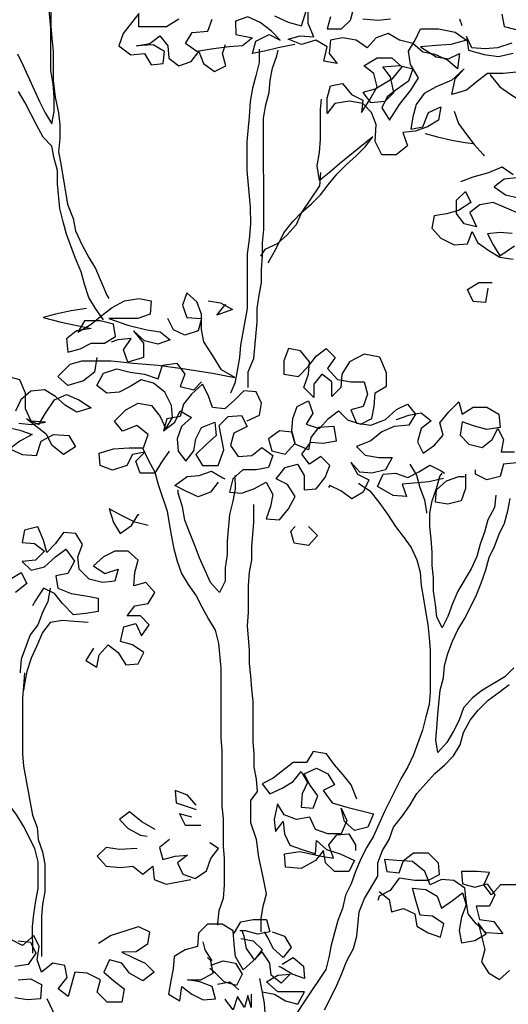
# Model space of a CAD drawing. Header units: centimetres. Extents: x 100159 to 737697, y -50084 to 234864.
# Tile 69 of 165: x 409184 to 409259, y -20914 to -20761. Entities that reach past the tile are written whole.
import ezdxf

# ---------------------------------------------------------------- set-up
doc = ezdxf.new("R2010")
doc.units = ezdxf.units.CM
doc.layers.get('0').update_dxf_attribs({"lineweight": 5})
doc.layers.add('DDL- PAYSAGE', color=63, linetype='Continuous')
doc.layers.add('DDL-HACHURES', color=252, linetype='Continuous', lineweight=13)

# ---------------------------------------------------------------- blocks, each defined once
blk = doc.blocks.new('A$C640D435A')
for points in [[(2474.3, 4622.9), (2464, 4602.3), (2433.1, 4534.3), (2422.8, 4513.8), (2410.4, 4493.2), (2406.3, 4515.8), (2406.3, 4542.6), (2408.4, 4567.3), (2412.5, 4592), (2412.6, 4670.3), (2414.7, 4697.1), (2416.8, 4719.7), (2425, 4746.5), (2433.3, 4791.8), (2445.7, 4814.4), (2462.2, 4830.9), (2480.7, 4851.4)], [(2412.7, 4727.9), (2412.6, 4674.4), (2410.5, 4651.8), (2408.4, 4627), (2408.4, 4573.5), (2404.3, 4542.6), (2398, 4513.8), (2396, 4491.1), (2395.9, 4466.4), (2398, 4441.7), (2393.8, 4419.1), (2381.4, 4344.9), (2371.1, 4318.2), (2367, 4295.5), (2354.6, 4268.8), (2342.2, 4246.1), (2329.8, 4225.5), (2309.2, 4176.1), (2305.1, 4170)], [(2315.3, 4130.8), (2329.8, 4151.4), (2342.1, 4172), (2350.4, 4196.7), (2356.6, 4219.3), (2366.9, 4244), (2383.4, 4289.3), (2389.6, 4312), (2395.8, 4336.7), (2400, 4382), (2400, 4406.7), (2406.2, 4429.3), (2410.3, 4452), (2426.8, 4468.5), (2439.2, 4491.1), (2459.8, 4532.3), (2472.2, 4552.8)], [(1578.6, 4695.8), (1574.4, 4673.1), (1541.5, 4664.9)], [(1560, 4642.2), (1586.8, 4634), (1609.4, 4631.9), (1634.1, 4633.9), (1644.4, 4654.5), (1640.3, 4629.8), (1611.5, 4621.6), (1584.7, 4617.5), (1557.9, 4623.7)], [(1551.7, 4588.7), (1576.4, 4586.6), (1605.3, 4586.6), (1623.8, 4572.2), (1644.4, 4555.7), (1671.1, 4547.4), (1665, 4576.2), (1648.5, 4594.8), (1671.1, 4574.2), (1700, 4561.8), (1722.6, 4549.4), (1737, 4528.8), (1743.2, 4506.1), (1747.3, 4483.5), (1724.6, 4487.6), (1714.3, 4514.4), (1691.7, 4524.7), (1695.8, 4500), (1716.4, 4487.6), (1739, 4479.4), (1761.7, 4477.3), (1753.4, 4452.6), (1774, 4436.1), (1800.8, 4436.1), (1813.1, 4460.8), (1811.1, 4491.7), (1819.4, 4514.3), (1835.9, 4530.8), (1860.6, 4534.9), (1887.3, 4530.7), (1901.7, 4512.2), (1901.8, 4541), (1895.6, 4563.7), (1873, 4567.8), (1856.5, 4547.2), (1835.9, 4537), (1837.9, 4514.3), (1823.5, 4537), (1809.1, 4561.7), (1815.3, 4586.4), (1833.9, 4600.8), (1809.2, 4615.2), (1782.4, 4615.3), (1763.8, 4598.8), (1782.4, 4576.1), (1813.2, 4557.6), (1835.9, 4551.4), (1821.4, 4532.8), (1794.7, 4534.9), (1778.2, 4551.4), (1784.4, 4580.2), (1798.9, 4598.8), (1768, 4600.9), (1743.2, 4594.7), (1751.5, 4572), (1772, 4557.6), (1790.6, 4543.2), (1800.8, 4522.6), (1786.4, 4499.9), (1767.9, 4528.8), (1747.3, 4555.6), (1732.9, 4578.2), (1747.4, 4602.9), (1751.5, 4627.6), (1739.2, 4648.2), (1728.9, 4668.8), (1695.9, 4668.9), (1665.1, 4662.7), (1644.4, 4648.3), (1673.3, 4640.1), (1700, 4638), (1728.9, 4635.9), (1700, 4617.4), (1677.4, 4613.3), (1656.8, 4623.6), (1660.9, 4594.8), (1679.4, 4611.2), (1702.1, 4621.5), (1724.7, 4625.6), (1743.3, 4642.1), (1768, 4648.2), (1788.6, 4660.6), (1811.3, 4652.3), (1827.7, 4633.8), (1848.3, 4648.1), (1873, 4652.2), (1895.7, 4648.1), (1897.7, 4623.4), (1883.3, 4604.9), (1908, 4609), (1901.9, 4635.7), (1922.5, 4648.1), (1949.2, 4639.8), (1973.9, 4650.1), (1951.3, 4656.3), (1926.6, 4654.3), (1936.9, 4679), (1936.9, 4703.7)], [(1895.7, 4691.4), (1901.9, 4668.7), (1875.1, 4668.7), (1858.7, 4685.2), (1852.5, 4707.9)], [(1836, 4687.3), (1807.2, 4685.3), (1784.5, 4687.3)], [(1656.8, 4687.4), (1652.7, 4675.1)], [(1961.6, 4639.8), (1992.5, 4633.6), (2017.2, 4627.4), (2039.8, 4623.3), (2033.7, 4645.9), (2009, 4658.3), (1988.4, 4648), (2004.8, 4664.5), (2025.5, 4680.9), (2048.1, 4691.2), (2070.8, 4683), (2070.7, 4658.2), (2039.8, 4652.1), (2058.4, 4637.7), (2083.1, 4635.6), (2116, 4631.4), (2142.8, 4627.3), (2163.4, 4641.7), (2151.1, 4662.3), (2122.2, 4664.4), (2114, 4687)], [(1998.7, 4693.3), (1974, 4681), (1949.3, 4674.8), (1939, 4705.7)], [(2175.8, 4687), (2198.4, 4672.5), (2249.9, 4672.5), (2249.9, 4697.2), (2278.7, 4660.1), (2287, 4637.4), (2264.3, 4621), (2239.6, 4623.1), (2227.2, 4602.5), (2204.5, 4604.6), (2202.5, 4627.2), (2223.1, 4639.6), (2254, 4637.5), (2229.3, 4641.6), (2210.8, 4656.1), (2196.3, 4637.5), (2194.3, 4614.9), (2175.7, 4600.5), (2153.1, 4608.7), (2138.7, 4627.3), (2130.4, 4604.6), (2109.8, 4590.2), (2089.2, 4600.6), (2095.4, 4623.2), (2089.3, 4639.7)], [(2047.5, 4005.4), (2047.5, 4034.3), (2037.2, 4059), (2031.1, 4127), (2031.1, 4151.7), (2027.1, 4176.4), (2023, 4199), (2023, 4223.8), (2020.9, 4248.5), (2021, 4273.2), (2018.9, 4297.9), (2019.1, 4503.8), (2015, 4528.6), (2008.9, 4551.2), (2006.8, 4573.9), (2002.7, 4596.5), (1994.5, 4619.2), (1992.5, 4629.5)], [(2027.5, 4631.5), (2027.4, 4606.8), (2033.6, 4582.1), (2039.8, 4559.4), (2043.9, 4534.7), (2045.9, 4505.9), (2050, 4460.6), (2049.9, 4407), (2043.7, 4339.1), (2043.6, 4308.2), (2045.7, 4279.3), (2049.8, 4252.6), (2049.7, 4151.7), (2062, 4083.7), (2064, 4061), (2068.1, 4036.3), (2072.2, 4013.7), (2080.4, 3995.1)], [(1601.1, 4584.5), (1582.6, 4561.9), (1562, 4547.5), (1539.3, 4533.1), (1522.8, 4514.6), (1518.7, 4491.9), (1510.4, 4465.2), (1506.3, 4442.5), (1498, 4409.6)], [(2010.6, 4236.1), (1996.2, 4262.9), (1981.9, 4291.8), (1965.4, 4312.4), (1948.9, 4328.9), (1930.4, 4345.3), (1914, 4361.8), (1899.6, 4380.4), (1883.1, 4401), (1866.6, 4417.5), (1848.1, 4434), (1831.7, 4450.5), (1817.3, 4469), (1879, 4419.5), (1897.5, 4403), (1916, 4388.6), (1920.2, 4415.4), (1916.1, 4440.1), (1914.1, 4464.8), (1914.1, 4520.4), (1912.1, 4538.9)], [(1667, 4516.5), (1658.7, 4493.9), (1644.3, 4473.3), (1629.9, 4454.8), (1613.4, 4436.2), (1611.3, 4434.2)], [(1654.5, 4386.8), (1631.9, 4395), (1603, 4403.3), (1578.3, 4413.6), (1557.7, 4399.2)], [(1551.5, 4393.1), (1574.2, 4391), (1592.7, 4376.5), (1572.1, 4362.1), (1545.3, 4356)], [(1547.4, 4327.2), (1570, 4337.4), (1594.7, 4347.7), (1619.5, 4343.6), (1638, 4329.1), (1625.6, 4302.4), (1648.3, 4308.5), (1662.7, 4327.1), (1662.7, 4351.8), (1646.2, 4368.3), (1635.9, 4347.7), (1658.6, 4333.2), (1681.2, 4327), (1703.9, 4322.9), (1708, 4300.2), (1691.5, 4281.7), (1666.7, 4269.4), (1642, 4271.5), (1633.8, 4294.1), (1623.5, 4273.5), (1602.9, 4259.2), (1582.3, 4246.8), (1557.6, 4242.7)], [(1559.7, 4290.1), (1582.3, 4292.1), (1605, 4290), (1594.7, 4269.5), (1582.3, 4248.9), (1555.5, 4267.4)], [(1720.5, 4475.3), (1697.8, 4469.1), (1671, 4463), (1646.3, 4458.9), (1631.9, 4456.8)], [(1914, 4403), (1916, 4378.3), (1948.9, 4328.9), (1959.2, 4306.2), (1975.7, 4287.6), (1994.2, 4271.2), (2016.8, 4260.8), (2025.1, 4248.5)], [(2496.4, 3933), (2469.6, 3926.8), (2446.9, 3918.6), (2469.6, 3906.2), (2488.1, 3891.8), (2465.4, 3881.5), (2438.7, 3879.5), (2430.4, 3906.2), (2407.8, 3918.6), (2379, 3916.6), (2366.6, 3896), (2389.2, 3881.6), (2409.8, 3898), (2420.2, 3918.6), (2457.2, 3947.4), (2434.6, 3937.1), (2422.2, 3957.7), (2405.8, 3982.5), (2383.2, 3992.8), (2360.5, 3982.5), (2337.8, 3968.1), (2364.6, 3959.8), (2385.2, 3972.2), (2403.7, 3988.6), (2424.3, 4001), (2449.1, 3998.9), (2467.6, 3982.4), (2477.9, 3961.8)], [(2471.7, 3939.2), (2449, 3937.1), (2422.2, 3941.3), (2449, 3943.3), (2459.3, 3965.9), (2459.4, 3994.8), (2469.7, 4019.5), (2492.3, 4025.6)], [(1604.9, 4189.1), (1609, 4162.4), (1631.6, 4164.4), (1642, 4187), (1621.4, 4199.4), (1596.7, 4199.4)], [(2354.4, 4054.6), (2300.8, 4054.6), (2259.6, 4050.6), (2214.3, 4046.5), (2164.9, 4040.3), (2113.4, 4032.2), (2072.2, 4024), (2096.9, 4038.3), (2113.4, 4065.1), (2129.9, 4089.8), (2134.1, 4112.5), (2134.1, 4141.3), (2142.4, 4163.9), (2160.9, 4180.4), (2169.1, 4157.7), (2160.9, 4135.1), (2134.1, 4133), (2140.3, 4110.4), (2165, 4102.1), (2185.6, 4112.4), (2195.9, 4133)], [(2121.8, 4166), (2099.1, 4161.9), (2076.5, 4149.6), (2105.3, 4139.2), (2090.9, 4157.8), (2088.8, 4159.9)], [(2346.2, 4151.4), (2375.1, 4147.2), (2403.9, 4141), (2426.5, 4134.8), (2393.6, 4126.6), (2366.8, 4120.5), (2338, 4114.3), (2364.7, 4110.2), (2383.2, 4095.7), (2381.2, 4071), (2358.5, 4077.2), (2337.9, 4087.6), (2313.2, 4087.6), (2292.6, 4100), (2296.8, 4122.6), (2321.5, 4128.8), (2350.3, 4128.7), (2362.7, 4108.1), (2338, 4122.6), (2317.4, 4139.1), (2298.9, 4153.5), (2276.2, 4165.9), (2249.5, 4170), (2226.8, 4165.9), (2228.8, 4141.2), (2251.5, 4132.9), (2305, 4132.9), (2270, 4120.6), (2235, 4112.4), (2210.3, 4108.3), (2191.7, 4093.9), (2214.4, 4085.6), (2239.1, 4091.8), (2259.7, 4110.3), (2241.1, 4087.6), (2241.1, 4060.9), (2269.9, 4052.6), (2278.2, 4075.3), (2263.8, 4095.9), (2288.5, 4093.8), (2300.9, 4089.6)], [(2049.5, 3943.7), (2026.8, 3954), (2022.8, 3976.6), (2033.1, 3997.2), (2055.7, 3999.3), (2072.2, 3982.8), (2090.7, 3966.3), (2113.4, 3968.3), (2121.6, 3991), (2131.9, 4011.5), (2152.5, 3993), (2166.9, 3974.4), (2173.1, 3951.8), (2197.8, 3947.6), (2203.9, 3925), (2183.3, 3941.5), (2173.1, 3962.1), (2152.5, 3949.7), (2171, 3933.3), (2179.2, 3910.6), (2177.1, 3887.9), (2162.7, 3869.4), (2148.3, 3888), (2144.2, 3910.6), (2133.9, 3931.2), (2109.2, 3941.5), (2107.1, 3916.8), (2125.6, 3900.3), (2144.2, 3881.8), (2131.8, 3861.2), (2103, 3861.2), (2092.7, 3890.1), (2101, 3935.4), (2084.5, 3951.9), (2059.8, 3953.9), (2049.5, 3933.4), (2074.2, 3921), (2080.3, 3898.3), (2065.9, 3877.7), (2041.2, 3879.8), (2022.7, 3894.3), (2002.1, 3879.9), (2010.3, 3857.2), (2032.9, 3853.1), (2057.6, 3853), (2076.2, 3836.6), (2082.3, 3811.8), (2059.7, 3809.8), (2037, 3818.1), (2014.4, 3830.4), (2002, 3807.8), (2006.1, 3785.1), (2014.3, 3762.5), (1989.6, 3760.4), (1973.1, 3781), (1960.8, 3803.7), (1975.2, 3826.3), (1995.9, 3836.6), (1979.4, 3857.2), (1956.7, 3863.4), (1944.4, 3842.8), (1944.3, 3816.1), (1921.7, 3818.2), (1905.2, 3838.8), (1897, 3861.4), (1913.5, 3877.9), (1934.1, 3863.5), (1948.5, 3882), (1932.1, 3904.6), (1909.4, 3902.6), (1884.7, 3906.7), (1888.9, 3933.5), (1917.7, 3931.4), (1932.1, 3912.9), (1936.2, 3890.2), (1960.9, 3900.5), (1967.1, 3923.1), (1989.8, 3925.2), (2010.3, 3910.7), (2004.1, 3888.1), (1979.4, 3881.9), (1960.9, 3902.6), (1967.1, 3925.2), (1965.1, 3947.9), (1956.8, 3970.5), (1936.3, 3980.8), (1928, 3958.2), (1940.3, 3937.6), (1915.6, 3929.4), (1899.2, 3947.9), (1880.6, 3962.4), (1864.2, 3945.9), (1839.4, 3937.7), (1818.8, 3948), (1814.8, 3970.6), (1812.7, 3995.4), (1792.1, 4007.7), (1792.2, 4032.4), (1804.5, 4061.3), (1833.4, 4067.4), (1860.1, 4053), (1874.5, 4030.3), (1876.6, 4005.6), (1893, 3989.1), (1893, 4015.9), (1911.6, 4030.3), (1926, 4011.7), (1926, 3987), (1944.5, 4005.5), (1936.3, 4030.3), (1934.3, 4052.9), (1950.8, 4073.5), (1973.4, 4077.6), (1981.6, 4054.9), (1981.6, 4030.2), (1954.8, 4026.1), (1936.3, 4044.7), (1921.9, 4063.2), (1903.4, 4077.7), (1886.9, 4061.2), (1901.3, 4040.6), (1882.8, 4020), (1858, 4015.9), (1833.3, 4015.9), (1827.1, 3993.3), (1835.3, 3970.6), (1858, 3964.4), (1847.7, 3939.7), (1820.9, 3935.6), (1794.1, 3946), (1773.6, 3964.5), (1753, 3974.8), (1738.5, 3956.3), (1750.9, 3935.7), (1777.6, 3933.6), (1800.3, 3923.3), (1820.9, 3906.8), (1847.6, 3896.5), (1831.1, 3880), (1806.4, 3875.9), (1781.7, 3875.9), (1794, 3853.3), (1818.8, 3847.1), (1841.4, 3849.1), (1857.9, 3867.6), (1845.5, 3845), (1824.9, 3834.7), (1835.2, 3812.1), (1855.8, 3799.7), (1876.4, 3814.1), (1897, 3824.4), (1899, 3820.2)], [(2193.6, 3887.9), (2208, 3867.3), (2220.3, 3846.7), (2247.1, 3846.7), (2255.4, 3869.3), (2238.9, 3885.8), (2261.6, 3881.7), (2271.8, 3861.1), (2298.6, 3852.8), (2321.3, 3861), (2323.3, 3883.7), (2296.6, 3892), (2267.7, 3894), (2241, 3894.1), (2232.8, 3918.8), (2253.4, 3935.2), (2280.1, 3924.9), (2294.6, 3943.4), (2274, 3964), (2251.3, 3976.4), (2226.6, 3972.3), (2210.1, 3951.8), (2199.8, 3929.1), (2187.5, 3949.7), (2189.6, 3972.4), (2201.9, 3997.1), (2222.5, 4013.5), (2245.2, 4019.7), (2265.8, 4007.3), (2286.4, 3997), (2309, 3994.9), (2327.6, 4009.3), (2315.2, 4032), (2290.5, 4040.2), (2265.8, 4034.1), (2239, 4030), (2214.3, 4021.8), (2206.1, 4046.5), (2179.3, 4050.6), (2164.9, 4030), (2173.1, 4007.4), (2148.4, 4001.2), (2134, 4015.7)], [(2327.6, 4060.8), (2331.7, 4034), (2352.3, 4017.5), (2381.1, 4009.3), (2399.7, 4025.7), (2377, 4048.4), (2354.4, 4054.6)], [(1773.5, 3946), (1750.9, 3954.2), (1728.2, 3958.4), (1709.7, 3944), (1728.2, 3929.5), (1734.4, 3904.8), (1724.1, 3884.2), (1703.5, 3898.7), (1687, 3917.2), (1693.2, 3939.9), (1676.8, 3960.5), (1658.2, 3979), (1652, 3956.4), (1631.5, 3968.8), (1606.8, 3968.8), (1584.1, 3956.4), (1582, 3931.7), (1606.7, 3927.6), (1629.4, 3933.7), (1652, 3942), (1656.1, 3917.3), (1639.6, 3900.8), (1614.9, 3894.6), (1596.4, 3909.1), (1586.1, 3929.7), (1575.8, 3909.1), (1579.9, 3886.4), (1555.2, 3886.5)], [(1551.1, 3865.9), (1575.8, 3863.8), (1581.9, 3841.1), (1606.6, 3834.9), (1627.2, 3845.2), (1627.2, 3853.4)], [(2243, 3894.1), (2232.7, 3871.4), (2220.3, 3848.8), (2214.1, 3826.1), (2197.6, 3776.7), (2193.5, 3754.1), (2189.3, 3729.4), (2185.2, 3706.7), (2179, 3684.1), (2170.7, 3661.4), (2158.4, 3640.8), (2143.9, 3620.3), (2133.6, 3599.7), (2121.2, 3577), (2108.9, 3556.4), (2102.7, 3531.7), (2098.5, 3486.4), (2098.4, 3356.7), (2096.3, 3334), (2096.2, 3231.1), (2094.1, 3208.4), (2094.1, 3156.9), (2092, 3134.3), (2092, 3084.9), (2094, 3060.2), (2102.2, 3037.5), (2104.2, 3014.8), (2104.2, 3010.7)], [(1686.9, 3836.9), (1713.7, 3830.7), (1763.1, 3826.5), (1754.9, 3803.9), (1779.6, 3805.9), (1808.4, 3822.4), (1798.2, 3845), (1775.5, 3847.1), (1752.8, 3838.9), (1732.3, 3849.2), (1711.7, 3861.6), (1691.1, 3851.3), (1684.9, 3847.2)], [(1748.8, 3863.6), (1736.4, 3843), (1730.2, 3820.4), (1721.9, 3797.7), (1717.8, 3775.1), (1717.8, 3773)], [(1556.9, 3486.9), (1573.3, 3470.4), (1614.5, 3445.7), (1633, 3431.3), (1649.5, 3412.7), (1657.7, 3390.1), (1668, 3369.4), (1680.3, 3348.8), (1696.8, 3330.3), (1700.9, 3352.9), (1698.9, 3375.6), (1696.8, 3400.3), (1692.8, 3445.6), (1686.6, 3468.3), (1684.6, 3490.9), (1678.4, 3513.6), (1670.2, 3536.3), (1659.9, 3556.9), (1647.6, 3577.5), (1627, 3618.7), (1616.8, 3643.4), (1608.5, 3668.1), (1602.4, 3690.8), (1592.1, 3711.4), (1583.9, 3734), (1573.6, 3754.6), (1567.5, 3777.3), (1563.4, 3800)], [(1590.1, 3806.1), (1592.2, 3783.5), (1604.5, 3760.8), (1610.7, 3738.1), (1618.9, 3715.5), (1625, 3692.8), (1635.3, 3670.1), (1660, 3628.9), (1670.3, 3604.2), (1678.5, 3581.6), (1688.8, 3561), (1699.1, 3581.5), (1701.2, 3604.2), (1705.3, 3628.9), (1705.3, 3653.6), (1707.4, 3676.3), (1707.4, 3701), (1709.5, 3725.7), (1711.6, 3748.3), (1711.6, 3773), (1707.5, 3795.7), (1699.3, 3818.4), (1693.1, 3841), (1689, 3847.2)], [(1645.8, 3845.2), (1645.7, 3818.4), (1654, 3795.7), (1678.7, 3789.5), (1701.3, 3793.6), (1699.3, 3816.3), (1680.8, 3832.8), (1658.1, 3841.1), (1647.8, 3841.1)], [(2102.9, 3830.3), (2117.3, 3811.8), (2140, 3803.5), (2162.6, 3813.8), (2183.2, 3824.1), (2160.6, 3840.6), (2138, 3842.7), (2115.3, 3850.9), (2094.7, 3838.6), (2090.6, 3836.5)], [(1843.5, 3828.5), (1822.8, 3814.1), (1806.4, 3793.6), (1789.9, 3770.9), (1775.4, 3748.3), (1761, 3729.8), (1746.6, 3709.2), (1736.2, 3686.5), (1730, 3663.9), (1728, 3639.2), (1723.8, 3614.5), (1719.7, 3591.8), (1715.5, 3567.1), (1713.4, 3542.4), (1711.4, 3519.7), (1711.3, 3441.5), (1713.3, 3418.8), (1719.5, 3396.2), (1725.6, 3371.5), (1742.1, 3326.1), (1752.4, 3303.5), (1764.7, 3282.9), (1795.5, 3221.1), (1816.1, 3175.7), (1828.4, 3155.1), (1838.7, 3134.5), (1849, 3109.8), (1857.2, 3087.1), (1867.5, 3066.5), (1873.6, 3041.8), (1881.8, 3019.2), (1894.2, 2973.8), (1898.3, 2951.2), (1904.4, 2928.5), (1941.4, 2872.9), (1941.4, 2872.9), (1962, 2842)], [(2015.5, 2839.9), (2017.6, 2866.6), (2025.9, 2911.9)], [(2072.1, 3842.7), (2072, 3818), (2076.1, 3795.4), (2082.3, 3770.6), (2086.4, 3721.2), (2086.3, 3696.5), (2090.4, 3671.8), (2090.4, 3647.1), (2100.7, 3626.5), (2117.2, 3645), (2137.8, 3690.3), (2146.1, 3712.9), (2156.4, 3737.6), (2164.6, 3760.3), (2168.8, 3785), (2177.1, 3809.7), (2177.1, 3815.9)], [(2023.9, 2998.4), (2023.9, 3023.2), (2019.8, 3045.8), (2013.7, 3068.5), (2019.9, 3099.4), (2028.2, 3136.4), (2032.3, 3169.4), (2042.6, 3200.2), (2042.7, 3241.4), (2030.3, 3257.9), (2032.4, 3280.6), (2036.6, 3303.2), (2036.6, 3327.9), (2038.7, 3350.6), (2038.7, 3424.7), (2040.8, 3447.4), (2042.9, 3472.1), (2045, 3494.7), (2045, 3519.4), (2049.1, 3564.7), (2047.1, 3589.5), (2047.2, 3638.9), (2045.1, 3663.6), (2041, 3686.2), (2041, 3711), (2037, 3756.3), (2037, 3789.2)], [(2232.6, 3749.9), (2257.3, 3756.1), (2282, 3768.4), (2304.7, 3780.7), (2296.4, 3756), (2284.1, 3735.5), (2263.5, 3749.9), (2251.2, 3770.5), (2249.1, 3770.5)], [(1936, 3748.1), (1919.6, 3731.7), (1936, 3713.1), (1962.8, 3717.2), (1969, 3739.9), (1960.8, 3748.1)], [(2333.3, 3523.3), (2347.7, 3500.6), (2327.1, 3488.3), (2323, 3510.9), (2306.5, 3529.5), (2288, 3515.1), (2273.5, 3492.5), (2250.9, 3494.5), (2240.6, 3515.1), (2261.2, 3529.5), (2283.9, 3535.7), (2277.7, 3562.5), (2255.1, 3568.7), (2244.8, 3546), (2230.4, 3566.6), (2246.9, 3583.1), (2271.6, 3583.1), (2257.2, 3601.6), (2232.5, 3605.8), (2220.1, 3626.4), (2236.6, 3644.9), (2259.3, 3638.7), (2257.2, 3663.4), (2251.1, 3686.1), (2269.6, 3702.5), (2294.3, 3702.5), (2314.9, 3692.2), (2333.4, 3675.7), (2312.8, 3661.3), (2288.1, 3669.5), (2294.3, 3646.9), (2316.9, 3644.8), (2341.7, 3651), (2360.2, 3669.5), (2362.3, 3692.1), (2354.1, 3714.8), (2366.4, 3735.4), (2389.1, 3737.4), (2403.5, 3716.8), (2420, 3700.3), (2426.2, 3723), (2436.5, 3747.7), (2461.2, 3741.5), (2465.3, 3718.8), (2442.6, 3716.8), (2424.1, 3702.4), (2440.5, 3685.9), (2465.2, 3683.8), (2448.8, 3667.3), (2424, 3673.5), (2403.5, 3692.1), (2385, 3706.5), (2368.5, 3683.9), (2380.8, 3661.2), (2403.4, 3657.1), (2399.3, 3634.4), (2374.6, 3624.2), (2347.8, 3620.1), (2325.1, 3616), (2325.1, 3591.3), (2347.8, 3587.1), (2370.4, 3585), (2391, 3605.6), (2405.5, 3624.1), (2426.1, 3634.4), (2440.5, 3611.7), (2446.6, 3601.4)], [(2487.9, 3650.8), (2467.3, 3663.2), (2457, 3642.6), (2477.5, 3626.1)], [(2413.7, 3634.4), (2417.8, 3609.7), (2428.1, 3589.1), (2436.3, 3566.4), (2450.7, 3547.9), (2467.1, 3502.6), (2469.2, 3479.9), (2469.2, 3477.9)], [(2343.6, 3570.6), (2368.4, 3572.7), (2391, 3574.7), (2413.7, 3570.6), (2428.1, 3552), (2438.3, 3527.3), (2448.6, 3504.7), (2456.8, 3479.9), (2460.9, 3457.3), (2463, 3444.9)], [(2446, 2958.9), (2446.1, 3008.3), (2444.1, 3031), (2440, 3055.7), (2435.9, 3078.4), (2435.9, 3127.8), (2442.1, 3152.5), (2462.7, 3193.7), (2475.1, 3214.3), (2497.8, 3245.1), (2493.7, 3263.7), (2504, 3286.3), (2514.3, 3306.9), (2528.8, 3327.5), (2541.1, 3348.1), (2551.5, 3372.8), (2557.7, 3395.4), (2568, 3420.1), (2578.3, 3440.7), (2592.7, 3463.3), (2607.2, 3483.9), (2617.5, 3504.5), (2627.8, 3527.1)], [(1906.4, 2854.4), (1885.8, 2895.6), (1875.6, 2918.3), (1865.3, 2945), (1853, 2967.7), (1846.8, 2990.4), (1842.7, 3035.7), (1832.5, 3060.4), (1807.8, 3101.6), (1807.8, 3126.3), (1799.6, 3149), (1787.2, 3169.6), (1779, 3192.2), (1762.6, 3212.9), (1748.2, 3233.5), (1735.8, 3254.1), (1702.9, 3291.2), (1684.4, 3307.7), (1667.9, 3324.1), (1655.6, 3344.7), (1649.4, 3367.4), (1637.1, 3390.1), (1622.7, 3408.6), (1604.2, 3427.2), (1583.6, 3441.6), (1565.1, 3456)], [(2460.9, 3477.9), (2463, 3453.2), (2465, 3430.5), (2464.9, 3327.5), (2462.8, 3304.9), (2446.3, 3214.3), (2438, 3191.6), (2435.9, 3169), (2427.7, 3146.3), (2423.5, 3123.7), (2423.5, 3072.2), (2427.6, 3049.6), (2429.6, 3026.9), (2429.6, 2952.8)], [(1847, 3243.7), (1857.4, 3270.4), (1871.8, 3288.9), (1888.3, 3307.5), (1902.7, 3328), (1927.4, 3332.1), (1939.8, 3311.5), (1964.5, 3311.5), (2001.5, 3282.7), (2022.1, 3272.3), (2007.7, 3253.8), (1985, 3264.1), (1964.4, 3276.5), (1950, 3295.1), (1937.7, 3274.5), (1948, 3253.9), (1950, 3229.2), (1927.3, 3227.1), (1919.1, 3249.8), (1933.6, 3270.4), (1943.9, 3290.9), (1921.2, 3301.3), (1900.6, 3291), (1888.2, 3270.4), (1908.8, 3260.1), (1892.3, 3237.4), (1865.6, 3229.2), (1816.1, 3216.9), (1826.4, 3192.2), (1851.1, 3186), (1869.6, 3202.5), (1875.9, 3227.2), (1865.5, 3204.5), (1875.8, 3179.8), (1900.5, 3179.8), (1923.2, 3188), (1933.5, 3210.6), (1958.2, 3206.5), (1980.9, 3214.7), (1993.2, 3235.3), (1999.4, 3206.5), (1997.3, 3183.8), (1982.9, 3202.4), (1980.8, 3179.7), (1970.5, 3159.1), (1947.9, 3150.9), (1923.1, 3142.7), (1921.1, 3167.4), (1902.6, 3150.9), (1877.8, 3142.7), (1851, 3130.4), (1861.3, 3109.8), (1888.1, 3109.8), (1904.6, 3126.2), (1908.7, 3148.9), (1923.1, 3130.3), (1949.9, 3115.9), (1978.7, 3117.9), (1980.8, 3142.6), (1952, 3146.8), (1912.8, 3138.6), (1890.2, 3134.5), (1898.4, 3159.2), (1884, 3177.7), (1861.4, 3179.8), (1849, 3159.2), (1849, 3148.9)], [(2143.6, 3233.1), (2160.1, 3251.6), (2182.7, 3259.8), (2180.6, 3237.2), (2143.6, 3224.9)], [(2151.8, 3210.4), (2174.4, 3216.6), (2164.1, 3196), (2135.3, 3196)], [(2219.7, 3187.7), (2244.5, 3202.1), (2267.1, 3220.6), (2285.6, 3206.2), (2269.2, 3189.7), (2246.5, 3177.4), (2234.1, 3175.4)], [(2192.9, 3169.2), (2211.5, 3154.8), (2205.3, 3132.1), (2182.6, 3138.3), (2160, 3140.4), (2178.5, 3126), (2168.2, 3105.4), (2145.5, 3097.2), (2124.9, 3111.6), (2116.7, 3134.3), (2102.3, 3152.8), (2118.8, 3163.1)], [(2252.6, 3152.7), (2285.6, 3150.6), (2310.3, 3154.7), (2326.8, 3138.2), (2310.3, 3119.7), (2283.5, 3117.6), (2260.9, 3119.7), (2242.3, 3105.3), (2223.8, 3119.8), (2221.7, 3095), (2199, 3086.8), (2153.7, 3095.1)], [(1805.7, 3072.8), (1787.1, 3058.4), (1783, 3035.7), (1760.4, 3041.9), (1739.8, 3031.6), (1735.6, 3009), (1715, 2996.7), (1692.3, 2988.4), (1686.2, 3013.2), (1706.8, 3027.6), (1729.5, 3029.6), (1737.7, 3056.4), (1743.9, 3079), (1719.2, 3077), (1698.6, 3064.6), (1690.3, 3042), (1669.8, 3056.4), (1651.2, 3070.9), (1645, 3048.2), (1653.3, 3025.5), (1657.4, 3000.8), (1653.2, 2978.2), (1628.5, 2982.3), (1607.9, 2994.7), (1622.4, 3015.3), (1610, 2965.9), (1616.1, 2943.2), (1603.7, 2922.6), (1583.1, 2910.3), (1564.6, 2926.8)], [(1529.7, 3085.4), (1581.2, 3085.3), (1597.7, 3066.8), (1612.1, 3085.3), (1601.8, 3108), (1624.5, 3110), (1653.3, 3110), (1651.3, 3087.3), (1628.6, 3081.2), (1605.9, 3087.4), (1591.5, 3066.8), (1601.8, 3046.2), (1626.5, 3046.2), (1620.3, 3021.5), (1593.5, 3017.4), (1577, 2994.7), (1607.9, 2996.8), (1626.5, 3013.2), (1640.9, 3031.7), (1645, 3056.4), (1647.1, 3079.1), (1667.7, 3093.5), (1690.4, 3095.5), (1711, 3085.2), (1721.3, 3109.9), (1744, 3128.4), (1772.8, 3130.5), (1795.4, 3132.5), (1791.3, 3109.9), (1768.7, 3107.8), (1760.4, 3130.5), (1741.9, 3144.9), (1715.1, 3144.9), (1696.6, 3126.4), (1694.5, 3103.8), (1715.1, 3093.5), (1739.8, 3093.4), (1768.6, 3097.5), (1785.1, 3074.9), (1805.7, 3064.5), (1807.7, 3056.3)], [(2324.6, 2977.6), (2301.9, 2992), (2275.2, 3000.3), (2250.5, 3008.5), (2229.9, 2998.3), (2233.9, 2975.6), (2254.5, 2961.2), (2281.3, 2961.1), (2260.7, 2950.9), (2238, 2940.6), (2221.5, 2924.1), (2242.1, 2907.6), (2266.8, 2922), (2281.3, 2940.5), (2303.9, 2946.7), (2314.2, 2924), (2295.7, 2907.6), (2277.1, 2893.2), (2281.2, 2868.5), (2308, 2868.4), (2326.5, 2887), (2320.4, 2909.6), (2345.1, 2921.9), (2367.8, 2924), (2380.1, 2878.7), (2398.6, 2893.1), (2382.2, 2913.7), (2386.3, 2936.3), (2409, 2940.4), (2429.5, 2923.9), (2437.8, 2946.6), (2433.7, 2971.3), (2444, 2991.9), (2464.6, 2973.3), (2485.2, 2983.6)], [(2472.8, 2981.6), (2450.2, 2979.5), (2439.9, 2958.9), (2454.3, 2938.3), (2479, 2934.2)], [(2472.8, 2909.5), (2450.1, 2911.6), (2429.5, 2901.3), (2431.6, 2874.5), (2456.3, 2872.4), (2478.9, 2876.5)], [(2021.8, 2887.2), (1999.1, 2883.1), (1978.5, 2870.8), (1955.8, 2864.6), (1943.5, 2887.3), (1992.9, 2887.3), (2013.5, 2905.8), (1993, 2918.2), (1970.3, 2920.2), (1986.8, 2903.7), (2005.3, 2918.1), (2007.4, 2940.8), (2021.8, 2961.4), (2038.3, 2944.9), (2056.8, 2928.4), (2071.2, 2953.1), (2073.3, 2975.7), (2075.4, 3000.5), (2096, 3012.8), (2122.8, 3012.8), (2139.2, 2996.3), (2141.3, 2971.6), (2163.9, 2965.4), (2184.5, 2953), (2186.5, 2930.3), (2190.6, 2907.7), (2194.7, 2883), (2174.1, 2870.6), (2170, 2897.4), (2151.5, 2883), (2130.9, 2872.7), (2108.2, 2874.8), (2114.4, 2897.4), (2137.1, 2905.7), (2159.8, 2909.8), (2135, 2909.8), (2112.4, 2922.2), (2116.5, 2944.8), (2122.7, 2951)], [(2073.3, 2996.3), (2061, 3016.9), (2038.4, 3021.1), (2013.6, 3021.1), (2007.4, 2998.5), (2030.1, 2994.3), (2052.7, 3000.5), (2063, 3000.5)], [(2003.3, 2998.5), (1980.7, 2990.2), (1968.3, 2969.7), (1982.7, 2951.1), (2001.2, 2967.6), (2011.5, 2988.2), (2017.7, 2998.4)], [(2061, 2986), (2038.3, 2982), (2021.8, 2965.5), (2036.2, 2946.9), (2050.7, 2967.5), (2054.8, 2990.2), (2058.9, 3000.5)], [(2114.5, 2944.8), (2126.9, 2965.4), (2131, 2979.8)], [(1984.7, 2938.8), (1964.2, 2951.1), (1945.6, 2934.7), (1943.5, 2912), (1966.2, 2920.2), (1986.8, 2932.6), (1990.9, 2934.6)], [(2116.5, 2936.6), (2093.9, 2944.8), (2071.2, 2940.7), (2058.9, 2920.2), (2069.1, 2899.5), (2091.8, 2905.7), (2108.3, 2922.2), (2118.6, 2930.4)], [(2104.1, 2901.6), (2081.5, 2905.7), (2065, 2891.3)], [(2042.3, 2883.1), (2042.3, 2858.4), (2048.5, 2881), (2054.7, 2858.4), (2067.1, 2879), (2075.3, 2854.2), (2089.7, 2872.8), (2089.7, 2874.8)], [(2402.7, 2839.5), (2419.2, 2874.5)]]:
    blk.add_lwpolyline(points)

msp = doc.modelspace()

# ---------------------------------------------------------------- hatches: boundary and pattern name
at = {"layer": 'DDL-HACHURES'}
h = msp.add_hatch(dxfattribs=at)
h.set_pattern_fill('ANSI31', color=256, scale=5, angle=180)
h.set_pattern_definition([(315, (487101.846, -21236.112), (11.2253202, 11.2253202), [])])
edge = h.paths.add_edge_path()
edge.add_line((428241.223, -20411.342), (430732.326, -20411.377))
edge.add_line((430732.326, -20411.377), (430732.469, -20542.781))
edge.add_line((430732.469, -20542.781), (430771.842, -20569.512))
edge.add_line((430771.842, -20569.512), (430771.842, -20447.377))
edge.add_line((430771.842, -20447.377), (431572.594, -20447.377))
edge.add_line((431572.594, -20447.377), (431572.594, -20557.358))
edge.add_line((431572.594, -20557.358), (431592.594, -20570.936))
edge.add_line((431592.594, -20570.936), (431592.594, -20447.377))
edge.add_line((431592.594, -20447.377), (431852.489, -20447.377))
edge.add_line((431852.489, -20447.377), (431852.489, -20557.286))
edge.add_line((431852.489, -20557.286), (431872.594, -20570.512))
edge.add_line((431872.594, -20570.512), (431872.594, -20447.377))
edge.add_line((431872.594, -20447.377), (432672.944, -20447.377))
edge.add_line((432672.944, -20447.377), (432672.944, -20556.215))
edge.add_line((432672.944, -20556.215), (432712.53, -20583.09))
edge.add_line((432712.53, -20583.09), (432712.53, -20413.377))
edge.add_line((432712.53, -20413.377), (432730.53, -20413.377))
edge.add_line((432730.53, -20413.377), (432730.53, -20431.377))
edge.add_line((432730.53, -20431.377), (432952.464, -20432.308))
edge.add_line((432952.464, -20432.308), (432952.464, -20471.377))
edge.add_line((432952.464, -20471.377), (432972.464, -20471.377))
edge.add_line((432972.464, -20471.377), (432972.464, -20431.377))
edge.add_line((432972.464, -20431.377), (433251.467, -20430.076))
edge.add_line((433251.467, -20430.076), (433251.467, -20605.165))
edge.add_line((433251.467, -20605.165), (433271.467, -20596.83))
edge.add_line((433271.467, -20596.83), (433271.467, -20431.377))
edge.add_line((433271.467, -20431.377), (433772.53, -20431.377))
edge.add_line((433772.53, -20431.377), (433772.53, -20596.83))
edge.add_line((433772.53, -20596.83), (433792.53, -20603.864))
edge.add_line((433792.53, -20603.864), (433792.53, -20431.377))
edge.add_line((433792.53, -20431.377), (433812.532, -20431.377))
edge.add_line((433812.532, -20431.377), (433812.532, -20471.377))
edge.add_line((433812.532, -20471.377), (433832.532, -20471.377))
edge.add_line((433832.532, -20471.377), (433832.532, -20411.377))
edge.add_line((433832.532, -20411.377), (434044.531, -20411.377))
edge.add_line((434044.531, -20411.377), (434044.531, -20426.377))
edge.add_line((434044.531, -20426.377), (435404.807, -20480.764))
edge.add_line((435404.807, -20480.764), (435404.807, -20469.769))
edge.add_line((435404.807, -20469.769), (435547.248, -20477.825))
edge.add_line((435547.248, -20477.825), (435546.926, -20489.675))
edge.add_line((435546.926, -20489.675), (437193.368, -20551.115))
edge.add_line((437193.368, -20551.115), (437732.1, -20616.411))
edge.add_line((437732.1, -20616.411), (437732.1, -20631.411))
edge.add_line((437732.1, -20631.411), (438339.416, -20630.913))
edge.add_line((438339.416, -20630.913), (438339.416, -20615.913))
edge.add_line((438339.416, -20615.913), (438805.023, -20610.193))
edge.add_line((438805.023, -20610.193), (438811.747, -21068.427))
edge.add_line((438811.747, -21068.427), (421995.953, -21014.17))
edge.add_line((421995.953, -21014.17), (423667.654, -20634.342))
edge.add_arc((423727.96, -20641.842), 60.77, 172.91073, 187.08927)
edge.add_arc((424337.298, -76079283.802), 76058634.463, 89.99949554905, 90.00050445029, ccw=False)
edge.add_line((425006.944, -20649.342), (425006.944, -20612.039))
edge.add_line((425006.944, -20612.039), (425953.543, -20512.039))
edge.add_line((425953.543, -20512.039), (428241.223, -20411.342))

# ---------------------------------------------------------------- block references
at = {"layer": 'DDL- PAYSAGE', "xscale": -0.08385666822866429, "yscale": 0.08385666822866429, "zscale": 0.08385666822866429}
msp.add_blockref('A$C640D435A', (409390.713, -21153.982), dxfattribs=at)

doc.saveas('drawing.dxf')
